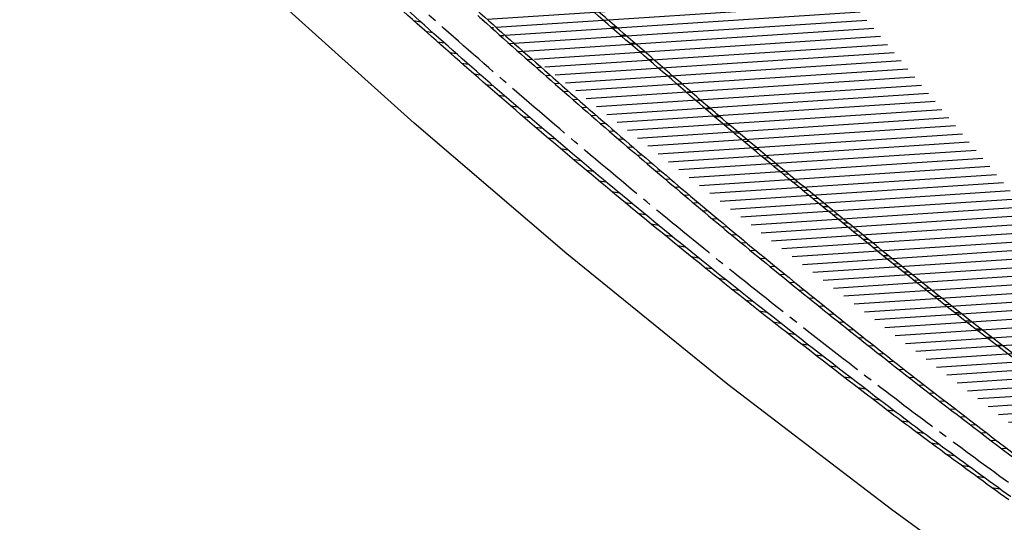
# Model space of a CAD drawing. Extents: x 454519 to 459636, y 422856 to 428936.
# Tile 49 of 82: x 455936 to 456051, y 426904 to 426963. Entities that reach past the tile are written whole.
import ezdxf

# ---------------------------------------------------------------- set-up
doc = ezdxf.new("R2010")
doc.units = 0
doc.header["$LTSCALE"] = 2
doc.header["$MEASUREMENT"] = 0
doc.linetypes.add('ACHSE', pattern=[5.5, 4, -0.5, 0.5, -0.5])
for name, color, linetype in [('ACHSETOP', 1, 'ACHSE'), ('FBR', 8, 'CONTINUOUS'), ('RINNE', 8, 'CONTINUOUS')]:
    doc.layers.add(name, color=color, linetype=linetype)
pattern_1 = [(3.773975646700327, (455992.015078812, 426960.8069440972), (-0.06582068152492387, 0.9978314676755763), [])]

msp = doc.modelspace()

# ---------------------------------------------------------------- hatches: boundary and pattern name
at = {"layer": 'RINNE'}
h = msp.add_hatch(dxfattribs=at)
h.set_pattern_fill('_USER', color=256, angle=45, pattern_type=0)
h.set_pattern_definition(pattern_1)
edge = h.paths.add_edge_path()
edge.add_arc((456706.4411801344, 427762.6067025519), 1073.912395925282, 228.1096512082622, 228.1470441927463)
edge.add_arc((456678.3279720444, 427731.2222189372), 1031.7776325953, 228.1470442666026, 228.7443340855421)
edge.add_arc((456817.1179151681, 427889.450250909), 1242.250334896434, 228.7443340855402, 229.2591103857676)
edge.add_arc((456655.3540386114, 427701.6536522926), 994.3892564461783, 229.2591103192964, 229.8344777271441)
edge.add_arc((456546.6304406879, 427572.8394985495), 825.8250047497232, 229.8344777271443, 230.5237640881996)
edge.add_arc((456558.4786236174, 427587.2246473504), 844.4613119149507, 230.5237641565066, 231.2054021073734)
edge.add_arc((456542.6020572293, 427567.4743682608), 819.1208524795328, 231.2054021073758, 231.9337716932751)
edge.add_arc((456729.1171736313, 427805.6348815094), 1121.624271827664, 231.9337716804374, 232.5562171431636)
edge.add_arc((456934.778702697, 428074.2034105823), 1459.892980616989, 232.5562171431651, 233.1286341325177)
edge.add_arc((456379.8464456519, 427334.3332336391), 535.0374845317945, 233.1286341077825, 234.0741831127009)
edge.add_arc((457408.1106984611, 428753.4778926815), 2287.549663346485, 234.0741831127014, 234.3800631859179)
edge.add_arc((456866.2793526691, 427997.2119791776), 1357.216744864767, 234.3800631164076, 234.7771743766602)
edge.add_arc((464010.5409575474, 438116.287582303), 13744.15199700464, 234.7771743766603, 234.830846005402)
edge.add_arc((452553.3409649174, 421856.0940063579), 6147.085440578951, 54.750590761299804, 54.83084403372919, ccw=False)
edge.add_arc((450423.3889629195, 418842.2157004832), 9837.635260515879, 54.68319294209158, 54.75059076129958, ccw=False)
edge.add_arc((457138.5254113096, 428320.4463469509), 1778.298352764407, 234.6831918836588, 234.8417144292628)
edge.add_arc((456312.9742775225, 427148.3422582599), 344.6447442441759, 234.8417144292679, 235.0346464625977)
edge.add_arc((455651.1323267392, 426201.9165695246), 810.2389521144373, 54.90881386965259, 55.03464184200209, ccw=False)
edge.add_arc((626422.3025217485, 508282.4458920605), 188910.6484772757, 205.3823657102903, 205.3841142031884)
edge.add_arc((456954.5834788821, 427870.8300588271), 1333.102490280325, 205.3841352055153, 205.4049463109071)
edge.add_arc((458532.7138070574, 428620.3483963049), 3080.178067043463, 205.4049463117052, 205.4263619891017)
edge.add_arc((1550284.820349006, 947638.4946961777), 1211923.632914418, 205.4263799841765, 205.4274597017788)
edge.add_arc((477688.698213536, 437702.3092579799), 24280.01867683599, 205.427459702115, 205.4469566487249)
edge.add_arc((517203.975589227, 456505.2410412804), 68040.81608416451, 205.4469541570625, 205.4586010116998)
edge.add_arc((456349.458995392, 427533.0808383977), 641.5708607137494, 205.4586010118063, 206.274924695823)
edge.add_arc((456893.6314883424, 427801.7313742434), 1248.445487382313, 206.2749247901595, 206.8602051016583)
edge.add_arc((456329.0991548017, 427515.8206175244), 615.6408442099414, 206.8602051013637, 207.7298477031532)
edge.add_arc((456730.4794299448, 427726.8167759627), 1069.100328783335, 207.7298477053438, 208.389861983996)
edge.add_arc((456776.6581306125, 427751.7749475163), 1121.592068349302, 208.3898619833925, 208.9733635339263)
edge.add_arc((456927.9310900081, 427835.5350069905), 1294.50608110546, 208.973363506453, 209.516510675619)
edge.add_arc((456713.8403745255, 427714.3268531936), 1048.485246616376, 209.5165106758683, 210.1493311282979)
edge.add_arc((456739.9802721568, 427729.5097063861), 1078.714591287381, 210.1493311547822, 210.7732249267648)
edge.add_arc((456488.7789916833, 427579.9227502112), 786.347799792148, 210.7732249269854, 211.6209509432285)
edge.add_arc((456413.5991257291, 427533.6338834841), 698.0603633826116, 211.6209508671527, 212.5206615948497)
edge.add_arc((456509.21856517, 427594.5986720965), 811.4613450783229, 212.5206615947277, 213.2703081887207)
edge.add_arc((456783.2679333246, 427774.4122317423), 1139.235615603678, 213.2703081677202, 213.9030311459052)
edge.add_arc((456933.7785731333, 427875.562742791), 1320.577498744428, 213.9030311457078, 214.4647752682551)
edge.add_arc((456431.9996749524, 427531.1536705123), 711.9728062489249, 214.4647751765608, 215.2297269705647)
edge.add_arc((456476.0714290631, 427562.2771301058), 765.926390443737, 215.2297269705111, 215.9776623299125)
edge.add_arc((456765.3114316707, 427772.2500499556), 1123.34548083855, 215.9776622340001, 216.5953030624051)
edge.add_arc((456809.5369494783, 427805.0891933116), 1178.430013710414, 216.595303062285, 217.1637610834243)
edge.add_arc((456701.0629044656, 427722.8609933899), 1042.312067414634, 217.1637609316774, 217.7681853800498)
edge.add_arc((456604.7520500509, 427648.2402554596), 920.4759676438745, 217.7681853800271, 218.5206743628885)
edge.add_arc((456318.3035235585, 427420.220001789), 554.3530450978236, 218.5206743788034, 219.4901857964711)
edge.add_arc((456528.37406017, 427593.3283626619), 826.5590974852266, 219.4901857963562, 220.0808899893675)
edge.add_arc((457478.2647514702, 428392.6692785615), 2068.025257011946, 220.0808900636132, 220.4543903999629)
edge.add_arc((457304.0648032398, 428244.1281273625), 1839.092743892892, 220.4543903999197, 220.8877486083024)
edge.add_arc((456561.2622209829, 427600.9703044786), 856.5411364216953, 220.8877485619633, 221.5226725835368)
edge.add_arc((456315.6048677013, 427383.4576779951), 528.4264035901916, 221.52267258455, 222.5897953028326)
edge.add_arc((456489.1192784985, 427542.9553317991), 764.1099887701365, 222.5897952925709, 223.4773137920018)
edge.add_arc((456673.2338726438, 427717.5350610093), 1017.834772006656, 223.4773137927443, 224.0533764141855)
edge.add_arc((456818.2277706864, 427857.8153168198), 1219.581595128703, 224.053376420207, 224.5796562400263)
edge.add_arc((456792.9479339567, 427832.9037103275), 1184.089930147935, 224.5796562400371, 225.1708086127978)
edge.add_arc((456580.1694347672, 427618.852754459), 882.2745868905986, 225.1708085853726, 225.8556112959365)
edge.add_arc((456478.2524220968, 427513.8454629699), 735.9406921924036, 225.8556112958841, 226.718988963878)
edge.add_arc((456503.4554284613, 427540.6080077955), 772.7024295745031, 226.7189889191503, 227.5615890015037)
edge.add_arc((456706.4411788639, 427762.6067011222), 1073.512394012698, 227.5615890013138, 228.1470441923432)
edge.add_arc((456678.3279720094, 427731.2222188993), 1031.377632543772, 228.1470442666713, 228.7443340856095)
edge.add_arc((456817.1179151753, 427889.4502509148), 1241.850334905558, 228.7443340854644, 229.2591103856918)
edge.add_arc((456655.3540386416, 427701.6536523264), 993.9892564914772, 229.259110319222, 229.834477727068)
edge.add_arc((456546.630440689, 427572.8394985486), 825.4250047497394, 229.8344777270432, 230.5237640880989)
edge.add_arc((456558.478623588, 427587.2246473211), 844.0613118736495, 230.5237641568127, 231.2054021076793)
edge.add_arc((456542.6020572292, 427567.4743682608), 818.7208524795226, 231.2054021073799, 231.9337716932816)
edge.add_arc((456729.1171736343, 427805.6348815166), 1121.224271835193, 231.933771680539, 232.5562171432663)
edge.add_arc((456934.7787026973, 428074.2034105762), 1459.492980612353, 232.5562171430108, 233.1286341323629)
edge.add_arc((456379.84644566, 427334.333233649), 534.6374845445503, 233.1286341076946, 234.0741831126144)
edge.add_arc((457408.1106984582, 428753.4778926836), 2287.149663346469, 234.0741831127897, 234.3800631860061)
edge.add_arc((456866.2793527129, 427997.2119792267), 1356.816744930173, 234.3800631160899, 234.7771743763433)
edge.add_arc((464010.5409575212, 438116.2875823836), 13743.75199705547, 234.7771743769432, 234.8308460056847)
edge.add_arc((452553.3409592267, 421856.0939983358), 6147.485450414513, 54.75059076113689, 54.83084403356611, ccw=False)
edge.add_arc((450423.3889629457, 418842.2157005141), 9838.035260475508, 54.6831929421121, 54.7505907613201, ccw=False)
edge.add_arc((457138.52541285, 428320.4463491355), 1777.898355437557, 234.6831918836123, 234.8417144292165)
edge.add_arc((456312.974277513, 427148.3422582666), 344.2447442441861, 234.8417144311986, 235.034646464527)
edge.add_arc((455651.1323182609, 426201.9165575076), 810.6389668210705, 54.90881386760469, 55.03464183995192, ccw=False)
h = msp.add_hatch(dxfattribs=at)
h.set_pattern_fill('_USER', color=256, angle=45, pattern_type=0)
h.set_pattern_definition(pattern_1)
edge = h.paths.add_edge_path()
edge.add_arc((456706.4411801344, 427762.6067025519), 1073.912395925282, 228.1096512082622, 228.1470441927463)
edge.add_arc((456678.3279720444, 427731.2222189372), 1031.7776325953, 228.1470442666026, 228.7443340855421)
edge.add_arc((456817.1179151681, 427889.450250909), 1242.250334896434, 228.7443340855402, 229.2591103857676)
edge.add_arc((456655.3540386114, 427701.6536522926), 994.3892564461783, 229.2591103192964, 229.8344777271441)
edge.add_arc((456546.6304406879, 427572.8394985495), 825.8250047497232, 229.8344777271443, 230.5237640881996)
edge.add_arc((456558.4786236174, 427587.2246473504), 844.4613119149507, 230.5237641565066, 231.2054021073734)
edge.add_arc((456542.6020572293, 427567.4743682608), 819.1208524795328, 231.2054021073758, 231.9337716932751)
edge.add_arc((456729.1171736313, 427805.6348815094), 1121.624271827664, 231.9337716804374, 232.5562171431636)
edge.add_arc((456934.778702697, 428074.2034105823), 1459.892980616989, 232.5562171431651, 233.1286341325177)
edge.add_arc((456379.8464456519, 427334.3332336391), 535.0374845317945, 233.1286341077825, 234.0741831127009)
edge.add_arc((457408.1106984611, 428753.4778926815), 2287.549663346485, 234.0741831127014, 234.3800631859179)
edge.add_arc((456866.2793526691, 427997.2119791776), 1357.216744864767, 234.3800631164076, 234.7771743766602)
edge.add_arc((464010.5409575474, 438116.287582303), 13744.15199700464, 234.7771743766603, 234.830846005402)
edge.add_arc((452553.3409649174, 421856.0940063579), 6147.085440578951, 54.750590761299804, 54.83084403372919, ccw=False)
edge.add_arc((450423.3889629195, 418842.2157004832), 9837.635260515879, 54.68319294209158, 54.75059076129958, ccw=False)
edge.add_arc((457138.5254113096, 428320.4463469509), 1778.298352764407, 234.6831918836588, 234.8417144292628)
edge.add_arc((456312.9742775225, 427148.3422582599), 344.6447442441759, 234.8417144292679, 235.0346464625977)
edge.add_arc((455651.1323267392, 426201.9165695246), 810.2389521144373, 54.90881386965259, 55.03464184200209, ccw=False)
edge.add_arc((626422.3025217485, 508282.4458920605), 188910.6484772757, 205.3823657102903, 205.3841142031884)
edge.add_arc((456954.5834788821, 427870.8300588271), 1333.102490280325, 205.3841352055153, 205.4049463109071)
edge.add_arc((458532.7138070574, 428620.3483963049), 3080.178067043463, 205.4049463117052, 205.4263619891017)
edge.add_arc((1550284.820349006, 947638.4946961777), 1211923.632914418, 205.4263799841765, 205.4274597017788)
edge.add_arc((477688.698213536, 437702.3092579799), 24280.01867683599, 205.427459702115, 205.4469566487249)
edge.add_arc((517203.975589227, 456505.2410412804), 68040.81608416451, 205.4469541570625, 205.4586010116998)
edge.add_arc((456349.458995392, 427533.0808383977), 641.5708607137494, 205.4586010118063, 206.274924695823)
edge.add_arc((456893.6314883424, 427801.7313742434), 1248.445487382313, 206.2749247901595, 206.8602051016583)
edge.add_arc((456329.0991548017, 427515.8206175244), 615.6408442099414, 206.8602051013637, 207.7298477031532)
edge.add_arc((456730.4794299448, 427726.8167759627), 1069.100328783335, 207.7298477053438, 208.389861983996)
edge.add_arc((456776.6581306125, 427751.7749475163), 1121.592068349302, 208.3898619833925, 208.9733635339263)
edge.add_arc((456927.9310900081, 427835.5350069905), 1294.50608110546, 208.973363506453, 209.516510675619)
edge.add_arc((456713.8403745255, 427714.3268531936), 1048.485246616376, 209.5165106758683, 210.1493311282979)
edge.add_arc((456739.9802721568, 427729.5097063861), 1078.714591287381, 210.1493311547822, 210.7732249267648)
edge.add_arc((456488.7789916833, 427579.9227502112), 786.347799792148, 210.7732249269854, 211.6209509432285)
edge.add_arc((456413.5991257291, 427533.6338834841), 698.0603633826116, 211.6209508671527, 212.5206615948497)
edge.add_arc((456509.21856517, 427594.5986720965), 811.4613450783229, 212.5206615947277, 213.2703081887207)
edge.add_arc((456783.2679333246, 427774.4122317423), 1139.235615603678, 213.2703081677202, 213.9030311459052)
edge.add_arc((456933.7785731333, 427875.562742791), 1320.577498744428, 213.9030311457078, 214.4647752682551)
edge.add_arc((456431.9996749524, 427531.1536705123), 711.9728062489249, 214.4647751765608, 215.2297269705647)
edge.add_arc((456476.0714290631, 427562.2771301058), 765.926390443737, 215.2297269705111, 215.9776623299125)
edge.add_arc((456765.3114316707, 427772.2500499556), 1123.34548083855, 215.9776622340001, 216.5953030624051)
edge.add_arc((456809.5369494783, 427805.0891933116), 1178.430013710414, 216.595303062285, 217.1637610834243)
edge.add_arc((456701.0629044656, 427722.8609933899), 1042.312067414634, 217.1637609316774, 217.7681853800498)
edge.add_arc((456604.7520500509, 427648.2402554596), 920.4759676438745, 217.7681853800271, 218.5206743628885)
edge.add_arc((456318.3035235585, 427420.220001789), 554.3530450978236, 218.5206743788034, 219.4901857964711)
edge.add_arc((456528.37406017, 427593.3283626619), 826.5590974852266, 219.4901857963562, 220.0808899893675)
edge.add_arc((457478.2647514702, 428392.6692785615), 2068.025257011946, 220.0808900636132, 220.4543903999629)
edge.add_arc((457304.0648032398, 428244.1281273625), 1839.092743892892, 220.4543903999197, 220.8877486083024)
edge.add_arc((456561.2622209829, 427600.9703044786), 856.5411364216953, 220.8877485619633, 221.5226725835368)
edge.add_arc((456315.6048677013, 427383.4576779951), 528.4264035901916, 221.52267258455, 222.5897953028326)
edge.add_arc((456489.1192784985, 427542.9553317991), 764.1099887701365, 222.5897952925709, 223.4773137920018)
edge.add_arc((456673.2338726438, 427717.5350610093), 1017.834772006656, 223.4773137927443, 224.0533764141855)
edge.add_arc((456818.2277706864, 427857.8153168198), 1219.581595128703, 224.053376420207, 224.5796562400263)
edge.add_arc((456792.9479339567, 427832.9037103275), 1184.089930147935, 224.5796562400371, 225.1708086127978)
edge.add_arc((456580.1694347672, 427618.852754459), 882.2745868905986, 225.1708085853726, 225.8556112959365)
edge.add_arc((456478.2524220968, 427513.8454629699), 735.9406921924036, 225.8556112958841, 226.718988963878)
edge.add_arc((456503.4554284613, 427540.6080077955), 772.7024295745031, 226.7189889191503, 227.5615890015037)
edge.add_arc((456706.4411788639, 427762.6067011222), 1073.512394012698, 227.5615890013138, 228.1470441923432)
edge.add_arc((456678.3279720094, 427731.2222188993), 1031.377632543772, 228.1470442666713, 228.7443340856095)
edge.add_arc((456817.1179151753, 427889.4502509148), 1241.850334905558, 228.7443340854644, 229.2591103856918)
edge.add_arc((456655.3540386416, 427701.6536523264), 993.9892564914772, 229.259110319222, 229.834477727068)
edge.add_arc((456546.630440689, 427572.8394985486), 825.4250047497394, 229.8344777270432, 230.5237640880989)
edge.add_arc((456558.478623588, 427587.2246473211), 844.0613118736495, 230.5237641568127, 231.2054021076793)
edge.add_arc((456542.6020572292, 427567.4743682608), 818.7208524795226, 231.2054021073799, 231.9337716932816)
edge.add_arc((456729.1171736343, 427805.6348815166), 1121.224271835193, 231.933771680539, 232.5562171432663)
edge.add_arc((456934.7787026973, 428074.2034105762), 1459.492980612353, 232.5562171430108, 233.1286341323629)
edge.add_arc((456379.84644566, 427334.333233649), 534.6374845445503, 233.1286341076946, 234.0741831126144)
edge.add_arc((457408.1106984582, 428753.4778926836), 2287.149663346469, 234.0741831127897, 234.3800631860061)
edge.add_arc((456866.2793527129, 427997.2119792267), 1356.816744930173, 234.3800631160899, 234.7771743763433)
edge.add_arc((464010.5409575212, 438116.2875823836), 13743.75199705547, 234.7771743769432, 234.8308460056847)
edge.add_arc((452553.3409592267, 421856.0939983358), 6147.485450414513, 54.75059076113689, 54.83084403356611, ccw=False)
edge.add_arc((450423.3889629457, 418842.2157005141), 9838.035260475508, 54.6831929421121, 54.7505907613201, ccw=False)
edge.add_arc((457138.52541285, 428320.4463491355), 1777.898355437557, 234.6831918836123, 234.8417144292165)
edge.add_arc((456312.974277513, 427148.3422582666), 344.2447442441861, 234.8417144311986, 235.034646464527)
edge.add_arc((455651.1323182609, 426201.9165575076), 810.6389668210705, 54.90881386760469, 55.03464183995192, ccw=False)

# ---------------------------------------------------------------- linework, layer by layer
at = {"layer": 'ACHSETOP', "flags": 128}
msp.add_lwpolyline([(457915.715, 424851.2929999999, -5.7237020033e-06), (457913.5820045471, 424853.8127098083, -4.40682974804e-05), (457913.305, 424854.14), (457897.156, 424873.224, 3.6424460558e-06), (457889.0809999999, 424882.7655, -8.380590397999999e-06), (457881.006, 424892.307, -2.3643986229e-06), (457872.6148452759, 424902.2225036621, -2.5570617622e-06), (457864.856, 424911.3910000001), (457848.707, 424930.475, 2.68727882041e-05), (457843.578, 424936.5355000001, -1.29691010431e-05), (457838.449, 424942.596, -0.0008275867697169), (457837.3373354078, 424943.9140458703, -0.0001929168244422), (457832.58, 424949.578, -0.0028355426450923), (457826.3601611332, 424957.0749066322, -0.0018102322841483), (457816.727, 424968.908, -0.002662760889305), (457809.6168318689, 424977.8032842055, -0.002227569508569), (457801.222, 424988.5189999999, -0.0022271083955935), (457793.586991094, 424998.4457470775, -0.0022354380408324), (457786.069, 425008.403, -0.0022366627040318), (457778.6386646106, 425018.4293945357, -0.002229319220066), (457771.2739999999, 425028.555, -0.0022277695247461), (457764.0066893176, 425038.7363237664, -0.0022310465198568), (457756.841, 425048.967, -0.0022380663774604), (457749.7119100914, 425059.3415419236, -0.0022697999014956), (457742.775, 425069.634, -0.0022012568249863), (457734.8705065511, 425081.5914196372, -0.0029583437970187), (457729.081, 425090.549, -0.0013758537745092), (457721.2991441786, 425102.8212166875, -0.0021970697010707), (457716.4810000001, 425110.541, -1.77989326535e-05), (457715.867577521, 425111.5336072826, 0.0001024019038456), (457715.761, 425111.706, 4.6999397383e-06), (457709.1855, 425122.3370000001, -6.2622585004e-06), (457702.61, 425132.968), (457689.4600000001, 425154.229), (457676.309, 425175.4909999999), (457663.1579999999, 425196.753, -6.4889327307e-06), (457656.5829999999, 425207.3835, 6.4889371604e-06), (457650.008, 425218.014), (457636.857, 425239.276), (457623.706, 425260.5379999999, -6.4889351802e-06), (457617.131, 425271.1685, 6.4889319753e-06), (457610.556, 425281.799), (457597.4050000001, 425303.061), (457584.254, 425324.3229999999, -1.70093747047e-05), (457577.679, 425334.9540000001, 1.70094578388e-05), (457571.104, 425345.585, 1.0520711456e-05), (457564.5285, 425356.2155, -6.502888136e-06), (457557.953, 425366.846, -2.0911148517e-06), (457550.8248519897, 425378.3703994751, -2.474848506e-06), (457544.802, 425388.108, -1.22541592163e-05), (457538.227, 425398.739, 1.6007444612e-06), (457531.652, 425409.37, 1.27604963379e-05), (457522.1504988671, 425424.7318210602, 3.64865904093e-05), (457518.8218128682, 425430.1123795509, 1.5838947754e-06), (457518.5, 425430.632, 0.0014941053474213), (457513.1669522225, 425439.1858245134, 0.0010094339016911), (457505.21, 425451.807, 0.002111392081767), (457499.479469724, 425460.7721368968, 0.0015644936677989), (457491.657, 425472.814, 0.0015642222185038), (457484.7942822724, 425483.2350990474, 0.0015586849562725), (457477.842, 425493.65, 0.0015615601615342), (457470.823847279, 425504.0228088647, 0.0015675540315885), (457463.768, 425514.3119999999, 0.0015669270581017), (457456.6441898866, 425524.5619353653, 0.0015624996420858), (457449.436, 425534.796, 0.001556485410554), (457442.1688317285, 425544.9782870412, 0.0015589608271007), (457434.85, 425555.099, 0.0015635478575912), (457427.4628506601, 425565.1809841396, 0.0015631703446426), (457420.011, 425575.2189999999, 0.0015648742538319), (457412.5004685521, 425585.204919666, 0.0015637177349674), (457404.922, 425595.151, 0.0015623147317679), (457397.2846513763, 425605.0454179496, 0.0015619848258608), (457389.5840000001, 425614.894, 0.0015630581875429), (457381.8118255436, 425624.7070369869, 0.0015675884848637), (457374.001, 425634.443, 0.001560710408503), (457366.1356377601, 425644.1222442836, 0.0015538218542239), (457358.175, 425653.795, 0.0015575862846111), (457350.1548215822, 425663.4174354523, 0.0015642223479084), (457342.109, 425672.949, 0.0015715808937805), (457333.9999520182, 425682.4341361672, 0.001566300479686), (457325.804, 425691.9, 0.0015597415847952), (457317.5557809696, 425701.3067350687, 0.001562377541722), (457309.263, 425710.646, 0.0015602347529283), (457300.9111034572, 425719.9343515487, 0.0015581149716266), (457292.49, 425729.183, 0.0015637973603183), (457284.0013162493, 425738.3897323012, 0.0015694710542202), (457275.4859999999, 425747.51, 0.0015643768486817), (457266.0079555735, 425757.5346882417, 0.0019262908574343), (457258.254, 425765.622, 0.0011855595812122), (457247.5588677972, 425776.6388564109, 0.0018872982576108), (457240.798, 425783.5179999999, 4.14654301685e-05), (457237.4503296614, 425786.8980544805, 0.0003161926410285), (457237.011, 425787.3410000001, 1.6280438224e-06), (457228.4492874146, 425795.9622116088, 2.6488112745e-06), (457223.187, 425801.261), (457205.5699999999, 425819), (457187.954, 425836.739), (457170.338, 425854.4779999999), (457152.722, 425872.217), (457135.106, 425889.956), (457117.49, 425907.6949999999), (457099.874, 425925.434), (457082.258, 425943.173), (457064.642, 425960.912, 1.419089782e-05), (457055.8335, 425969.7815, -1.41908994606e-05), (457047.025, 425978.651), (457029.4089999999, 425996.39), (457011.793, 426014.129), (456994.177, 426031.868), (456976.561, 426049.6070000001), (456958.945, 426067.346), (456941.329, 426085.085), (456923.713, 426102.824), (456906.097, 426120.563, 1.41909002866e-05), (456897.2884999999, 426129.4325, -1.41909011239e-05), (456888.48, 426138.302), (456870.864, 426156.041), (456853.248, 426173.78), (456835.632, 426191.5189999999), (456818.0159999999, 426209.258), (456800.4000000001, 426226.997), (456782.784, 426244.736), (456765.1679999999, 426262.4749999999), (456747.5520000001, 426280.214), (456729.935, 426297.954), (456712.319, 426315.693), (456694.703, 426333.4320000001), (456677.0870000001, 426351.171), (456659.471, 426368.9099999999), (456641.855, 426386.649), (456624.239, 426404.388), (456606.623, 426422.127), (456589.007, 426439.866, 1.41908994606e-05), (456580.1985, 426448.7354999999, -1.419089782e-05), (456571.39, 426457.605), (456553.7739999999, 426475.3439999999), (456536.158, 426493.0829999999), (456518.542, 426510.822), (456500.926, 426528.561), (456483.31, 426546.2999999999), (456465.694, 426564.039), (456448.078, 426581.778), (456430.4620000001, 426599.517, 1.4190898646e-05), (456421.6535, 426608.3865, -1.3510570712e-05), (456412.845, 426617.256), (456395.229, 426634.995), (456383.6329999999, 426646.672, 0.0007250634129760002), (456382.564301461, 426647.7450453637, 0.0001562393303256), (456377.596, 426652.716, 0.0026262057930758), (456370.6938300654, 426659.5454201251, 0.0016677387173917), (456359.733, 426670.206, 0.0024979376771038), (456351.5191550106, 426678.0627434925, 0.0020825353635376), (456341.581, 426687.396, 0.0020850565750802), (456332.3896813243, 426695.8848137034, 0.0020889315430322), (456323.145, 426704.281, 0.002081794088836), (456313.8389599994, 426712.5923190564, 0.0020742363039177), (456304.43, 426720.856, 0.0020791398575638), (456294.951384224, 426729.0423936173, 0.0020872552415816), (456285.4419999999, 426737.118, 0.0020932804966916), (456275.8588959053, 426745.11927066, 0.0020880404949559), (456266.185, 426753.0599999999, 0.00207738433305), (456256.4573893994, 426760.9100970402, 0.0020774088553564), (456246.665, 426768.679, 0.0020817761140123), (456236.7988537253, 426776.3735656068, 0.0020857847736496), (456226.888, 426783.971, 0.002088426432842), (456215.983967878, 426792.186172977, 0.0025125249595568), (456206.858, 426798.9309999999, 0.0016518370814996), (456194.4647360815, 426807.931992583, 0.0026130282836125), (456186.582, 426813.555, 0.0001312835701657), (456181.1924040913, 426817.3551108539, 0.0006611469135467), (456180.121, 426818.108, 1.1783587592e-06), (456173.1205, 426823.0135, -2.232950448e-06), (456166.12, 426827.919), (456145.646, 426842.266), (456125.173, 426856.613), (456104.7000000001, 426870.96), (456084.226, 426885.308, 1.18400998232e-05), (456075.0295, 426891.7525, -1.23971821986e-05), (456065.833, 426898.197, -0.0004398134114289), (456065.7244211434, 426898.2732337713, -2.42444577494e-05), (456063.7559999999, 426899.658, -0.0037126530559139), (456055.7163037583, 426905.404152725, -0.0024268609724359), (456043.5260000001, 426914.345, -0.0045115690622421), (456034.8507370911, 426920.894837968, -0.0034706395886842), (456023.711, 426929.588, -0.0034764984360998), (456013.9624268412, 426937.4158719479, -0.0034780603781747), (456004.328, 426945.375, -0.0034723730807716), (455994.8082299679, 426953.4646542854, -0.0034684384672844), (455985.391, 426961.695, -0.0034672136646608), (455976.0855838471, 426970.0581026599, -0.0034735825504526), (455966.914, 426978.534, -0.003474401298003), (455957.8619912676, 426987.1356547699, -0.0034673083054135), (455948.9120000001, 426995.88, -0.0034699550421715), (455940.0873319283, 427004.7445193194, -0.0034744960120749), (455931.398, 427013.7189999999, -0.0034787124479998), (455922.8336663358, 427022.8141259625, -0.0034747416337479), (455914.3869999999, 427032.0379999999, -0.0034709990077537), (455906.0678161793, 427041.3799572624, -0.0034759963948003), (455897.891, 427050.8229999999, -0.0034695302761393), (455889.8480537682, 427060.3764410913, -0.0034632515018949), (455881.924, 427070.058, -0.0034699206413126), (455874.1312284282, 427079.8531809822, -0.003479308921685), (455866.496, 427089.7289999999, -0.0034793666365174), (455859.0007225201, 427099.707762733, -0.0034686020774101), (455851.622, 427109.821, -0.0034649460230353), (455844.3866210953, 427120.0321984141, -0.0034729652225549), (455837.3099999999, 427130.319, -0.0034779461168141), (455830.3734090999, 427140.708654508, -0.0034738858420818), (455823.574, 427151.206, -0.0034699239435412), (455816.9236234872, 427161.7926200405, -0.0034710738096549), (455810.423, 427172.467, -0.0034717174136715), (455804.0695945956, 427183.2333632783, -0.0034726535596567), (455797.868, 427194.084, -0.0034727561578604), (455791.415108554, 427205.7474470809, -0.0039665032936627), (455785.918, 427216.042, -0.0029763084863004), (455778.9359194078, 427229.566150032, -0.004631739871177), (455774.582, 427238.324, -0.0005794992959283), (455770.4902915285, 427246.7742247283, -0.0017239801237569), (455769.128, 427249.6209999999, -7.0274294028e-06), (455765.12084198, 427258.0697383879, -2.11730011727e-05), (455763.7909999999, 427260.874), (455753.0800000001, 427283.463), (455742.368, 427306.052), (455731.656, 427328.6409999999, -1.64398793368e-05), (455726.8549999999, 427338.766, 1.24121185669e-05), (455722.054, 427348.891, 0.0005048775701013), (455721.9930163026, 427349.0192677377, 2.93048221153e-05), (455720.94, 427351.2279999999, 0.0057605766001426), (455716.6172567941, 427360.0311943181, 0.0037188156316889), (455709.664, 427373.5379999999, 0.0066881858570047), (455704.4555078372, 427383.1581415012, 0.0052035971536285), (455697.4689999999, 427395.36, 0.0052101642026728), (455691.0347966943, 427406.0734819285, 0.005207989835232), (455684.376, 427416.655, 0.0052122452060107), (455677.4979978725, 427427.0956800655, 0.0052146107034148), (455670.407, 427437.3859999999, 0.005207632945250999), (455663.105715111, 427447.5226071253, 0.0052013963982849), (455655.586, 427457.517, 0.005204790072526), (455647.5367865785, 427467.7641095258, 0.0056661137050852), (455639.94, 427477.014, 0.0047628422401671), (455630.2105965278, 427488.3691906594, 0.0070894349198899), (455623.495, 427495.841, 0.0016576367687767), (455615.5612473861, 427504.3634340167, 0.0035717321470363), (455611.838, 427508.28, 1.17252701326e-05), (455607.9953475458, 427512.2645901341, -2.68440352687e-05), (455606.3179999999, 427514.004), (455588.965, 427532.001), (455571.613, 427549.997), (455554.26, 427567.994), (455536.907, 427585.991, 1.38823844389e-05), (455528.2305, 427594.989, -1.38823844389e-05), (455519.554, 427603.987), (455502.201, 427621.984), (455484.848, 427639.981, 1.8861165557e-06), (455479.3094999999, 427645.7249999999, -9.099787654e-07), (455473.771, 427651.4689999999, -0.0011558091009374), (455472.6029245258, 427652.6860379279, -0.0002650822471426), (455467.525, 427658.007, -0.0039632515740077), (455460.8671384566, 427665.1027009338, -0.0025253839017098), (455450.564, 427676.373, -0.0037275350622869), (455442.9838321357, 427684.8758454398, -0.0031201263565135), (455434.068, 427695.157, -0.003121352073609), (455425.9926667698, 427704.7072329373, -0.003124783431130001), (455418.046, 427714.347, -0.0031305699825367), (455410.2178939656, 427724.0887358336, -0.0031292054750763), (455402.509, 427733.9320000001, -0.0031237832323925), (455394.928320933, 427743.86498148, -0.0031215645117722), (455387.467, 427753.899, -0.0031230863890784), (455380.1288377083, 427764.0291989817, -0.0031274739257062), (455372.928, 427774.236, -0.0031283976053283), (455365.8541891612, 427784.5338965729, -0.0031249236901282), (455358.902, 427794.931, -0.0031213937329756), (455351.8268312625, 427805.8035540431, -0.0033664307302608), (455345.3979999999, 427815.969, -0.0028826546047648), (455337.5810054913, 427828.6783308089, -0.004267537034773), (455332.424, 427837.338, -0.0010810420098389), (455326.4189047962, 427847.6716518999, -0.0022261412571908), (455323.536, 427852.7089999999, -8.7910746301e-06), (455321.0106625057, 427857.1676763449, 2.10703376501e-05), (455319.966, 427859.0119999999), (455307.644, 427880.764, -2.4278625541e-06), (455301.483, 427891.6404999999, 4.928862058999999e-06), (455295.322, 427902.5169999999, 4.9286920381e-06), (455289.1609999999, 427913.3929999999, -5.5836846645e-06), (455283, 427924.269, -1.8945056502e-06), (455276.8389358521, 427935.1454925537, -1.894512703e-06), (455270.678, 427946.0219999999, -3.271027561e-06), (455264.5175000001, 427956.8979999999, 3.2710273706e-06), (455258.357, 427967.7739999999, 2.2299249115e-06), (455252.1960601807, 427978.6504974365, 2.2299185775e-06), (455246.035, 427989.5269999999, 5.583686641e-06), (455239.874, 428000.4029999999, -4.9286920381e-06), (455233.713, 428011.2789999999, -4.9288640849e-06), (455227.5520000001, 428022.1554999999, 4.9288623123e-06), (455221.391, 428033.032, 4.9286917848e-06), (455215.23, 428043.9079999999, -4.9286900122e-06), (455209.069, 428054.7839999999, -4.9288620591e-06), (455202.908, 428065.6604999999, 4.9288620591e-06), (455196.747, 428076.537, 4.9286900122e-06), (455190.586, 428087.4129999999, -5.5836865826e-06), (455184.425, 428098.2889999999, -2.0849465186e-06), (455178.2639389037, 428109.1654968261, -2.0849534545e-06), (455172.1029999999, 428120.042, -3.271027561e-06), (455165.9425, 428130.918, 3.2710273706e-06), (455159.782, 428141.7939999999, 2.154606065e-06), (455153.621055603, 428152.6705093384, 2.1545958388e-06), (455147.46, 428163.547, 5.583686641e-06), (455141.299, 428174.423, -4.9286920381e-06), (455135.1379999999, 428185.2989999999, -4.928862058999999e-06), (455128.9769999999, 428196.1755, 4.9288640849e-06), (455122.8159999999, 428207.052, 4.9286900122e-06), (455116.655, 428217.928, -9.2834004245e-06), (455110.494, 428228.804), (455098.1720000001, 428250.557), (455091.753, 428261.8890000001, 0.0006840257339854), (455090.3253055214, 428264.4014055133, 0.0002175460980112), (455085.822, 428272.293, 0.0018807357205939), (455080.9557855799, 428280.7380291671, 0.0012017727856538), (455073.259, 428293.907, 0.0016315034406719), (455067.3301134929, 428303.9204669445, 0.0014208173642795), (455060.452, 428315.377, 0.0014278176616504), (455053.957306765, 428326.0565402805, 0.0014276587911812), (455047.4010000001, 428336.7000000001, 0.0014195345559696), (455040.7914707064, 428347.2942862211, 0.0014165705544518), (455034.108, 428357.8730000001, 0.0014158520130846), (455027.361249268, 428368.4190932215, 0.0014202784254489), (455020.5759999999, 428378.8939999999, 0.0014254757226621), (455013.722351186, 428389.3436762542, 0.0014248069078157), (455006.806, 428399.7590000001, 0.0014180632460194), (454999.838590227, 428410.1228597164, 0.0014153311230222), (454992.799, 428420.467, 0.0014168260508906), (454985.6991507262, 428430.7736839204, 0.0014204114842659), (454978.559, 428441.0140000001, 0.0014255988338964), (454971.3585461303, 428451.2165281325, 0.001422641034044), (454964.085, 428461.3989999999, 0.0014196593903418), (454956.7552913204, 428471.5377432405, 0.0014221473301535), (454949.381, 428481.617, 0.001169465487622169), (454943.2563431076, 428489.8978319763, 0.0014155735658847)], format="xyb", dxfattribs=at)
at = {"layer": 'FBR', "flags": 128}
msp.add_lwpolyline([(457176.513, 425850.979, -1.3087681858e-06), (457160.2869374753, 425867.3886079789, -0.0001755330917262)], format="xyb", dxfattribs=at)
msp.add_lwpolyline([(456165.866, 426815.016), (456154.929, 426822.744), (456144.9089999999, 426829.7429999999), (456134.12, 426837.3020000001), (456123.5970000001, 426844.672), (456112.359, 426852.574), (456101.997, 426859.883), (456092.0460000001, 426866.848), (456080.5600000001, 426874.9439999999), (456071.06, 426881.6140000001), (456060.8, 426888.803), (456050.27, 426896.289), (456037.7210000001, 426905.415), (456018.602, 426920.0539999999), (455999.785, 426935.302), (455981.961, 426950.5709999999), (455962.7139999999, 426967.9129999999), (455945.18, 426984.6509999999), (455932.399, 426997.4920000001), (455929.234, 426999.5889999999)], dxfattribs=at)
at = {"layer": 'RINNE'}
for p, q in [((455981.9196267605, 426962.5556708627), (455982.7078101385, 426962.4273460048)), ((455983.3037055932, 426961.3171607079), (455984.0947666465, 426961.1883673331)), ((456004.9346238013, 426961.8249065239), (456005.5177776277, 426961.8487510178)), ((455984.6957352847, 426960.0773560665), (455985.4897097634, 426959.9480883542)), ((456006.037157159, 426960.8691522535), (456006.6203361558, 426960.8929977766)), ((456007.1397769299, 426959.9134015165), (456007.7229811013, 426959.937248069)), ((455986.0958037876, 426958.8362426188), (455986.8927281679, 426958.7064946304)), ((456008.2424831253, 426958.9576543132), (456008.8257124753, 426958.9815018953)), ((456009.3452757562, 426958.0019106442), (456009.9285302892, 426958.025759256)), ((455987.5040008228, 426957.5938057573), (455988.3039111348, 426957.4635716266)), ((456010.448154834, 426957.04617051), (456011.0314345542, 426957.0700201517)), ((455988.9203660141, 426956.3500390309), (455989.7232393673, 426956.2193224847)), ((456011.5511203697, 426956.0904339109), (456012.1344252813, 426956.1142845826)), ((455990.3448633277, 426955.1049483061), (455991.15073102, 426954.9737442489)), ((456012.6541723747, 426955.1347008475), (456013.237502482, 426955.1585525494)), ((456013.75731086, 426954.1789713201), (456014.3406661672, 426954.2028240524)), ((455991.7775780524, 426953.8585196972), (455992.586477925, 426953.7268219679)), ((456014.860535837, 426953.2232453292), (456015.4439163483, 426953.2470990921)), ((455993.2186031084, 426952.6107380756), (455994.0305737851, 426952.4785403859)), ((456015.9638473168, 426952.2675228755), (456016.5472530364, 426952.291377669)), ((455994.6680333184, 426951.3615880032), (455995.4831142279, 426951.2288839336)), ((456017.0679670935, 426951.3118334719), (456017.6549839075, 426951.3358359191)), ((455996.1259654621, 426950.1110537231), (455996.9441967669, 426949.9778367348)), ((456018.1932476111, 426950.3570093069), (456018.7852099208, 426950.3812139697)), ((455997.5924871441, 426948.8591209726), (455998.4138951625, 426948.7253867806)), ((456019.326910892, 426949.4025279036), (456019.9198102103, 426949.4267708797)), ((456020.4637523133, 426948.4481764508), (456021.0575943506, 426948.4724579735)), ((455999.0676658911, 426947.6057787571), (455999.8922901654, 426947.4715209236)), ((456021.603787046, 426947.4939555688), (456022.1985775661, 426947.5182758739)), ((456000.5516014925, 426946.3510108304), (456001.3794845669, 426946.2162224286)), ((456022.7470304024, 426946.5398658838), (456023.3427752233, 426946.5642252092)), ((456002.0443980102, 426945.0948002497), (456002.8755833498, 426944.9594742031)), ((456023.8934978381, 426945.5859080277), (456024.4902028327, 426945.6103066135)), ((456003.5461617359, 426943.8371297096), (456004.3806937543, 426943.7012587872)), ((456025.0432049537, 426944.6320826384), (456025.6408760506, 426944.656520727)), ((456026.1961674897, 426943.6783903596), (456026.7948025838, 426943.702867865)), ((456027.3523136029, 426942.7248282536), (456027.9518752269, 426942.7493436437)), ((456005.0570012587, 426942.5779815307), (456005.8949159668, 426942.4415598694)), ((456028.5115735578, 426941.7713934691), (456029.1120671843, 426941.7959469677)), ((456006.5767351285, 426941.3173852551), (456007.4177440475, 426941.1804598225)), ((456029.6739618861, 426940.8180866), (456030.2753930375, 426940.842678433)), ((456008.104788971, 426940.055434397), (456008.9489034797, 426939.9180033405)), ((456030.8394932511, 426939.8649082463), (456031.4418675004, 426939.8895386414)), ((456009.6412279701, 426938.7921183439), (456010.4884871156, 426938.6541753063)), ((456032.0081824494, 426938.9118590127), (456032.6115054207, 426938.9365282)), ((456011.1861460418, 426937.5274218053), (456012.0365896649, 426937.3889602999)), ((456033.1800444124, 426937.9589395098), (456033.7843217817, 426937.9836477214)), ((456034.3550942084, 426937.0061503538), (456034.9603317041, 426937.0308978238)), ((456012.7396389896, 426936.2613291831), (456013.5933077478, 426936.1223425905)), ((456035.5333690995, 426936.0534930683), (456036.1396098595, 426936.0782815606)), ((456014.3018045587, 426934.9938245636), (456015.1587399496, 426934.8543061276)), ((456036.715034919, 426935.1009744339), (456037.3223082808, 426935.1258051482)), ((456015.8728056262, 426933.7248814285), (456016.7332212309, 426933.5847963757)), ((456037.9001371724, 426934.1485963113), (456038.5084497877, 426934.1734695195)), ((456017.4533209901, 426932.4543892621), (456018.3173835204, 426932.31371045)), ((456039.0886935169, 426933.1963594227), (456039.6980521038, 426933.2212753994)), ((456019.043608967, 426931.1823060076), (456019.9113696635, 426931.0410250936)), ((456040.2807217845, 426932.244264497), (456040.8911331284, 426932.2692235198)), ((456041.4762399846, 426931.2923122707), (456042.0877109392, 426931.3173146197)), ((456042.6752663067, 426930.3405034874), (456043.2878037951, 426930.3655494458)), ((456020.6437953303, 426929.9086111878), (456021.5153066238, 426929.7667196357)), ((456043.8778191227, 426929.3888388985), (456044.4914301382, 426929.4139287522)), ((456022.2540087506, 426928.6332838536), (456023.1293243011, 426928.4907729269)), ((456045.0839169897, 426928.4373192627), (456045.6986085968, 426928.4624533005)), ((456023.8743808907, 426927.3563025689), (456024.7535556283, 426927.2131633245)), ((456046.2937137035, 426927.4859508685), (456046.909924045, 426927.5111470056)), ((456047.5094925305, 426926.534827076), (456048.1277835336, 426926.560108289)), ((456025.5047255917, 426926.0776976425), (456026.3870537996, 426925.9340449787)), ((456048.7321186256, 426925.5839832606), (456049.3525166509, 426925.6093506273)), ((456027.1428047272, 426924.7978334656), (456028.0278925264, 426924.6537315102)), ((456049.9616621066, 426924.633422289), (456050.5841940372, 426924.6588769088)), ((456028.7882177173, 426923.5167752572), (456029.676094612, 426923.3722192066)), ((456030.4410340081, 426922.2345117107), (456031.3317300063, 426922.0894966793)), ((456032.1013242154, 426920.9510313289), (456032.9948698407, 426920.8055523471)), ((456033.7691601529, 426919.6663224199), (456034.6655864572, 426919.5203744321)), ((456035.4446148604, 426918.3803730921), (456036.3439534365, 426918.2339509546)), ((456037.129592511, 426917.092873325), (456038.0353203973, 426916.9454109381)), ((456038.83346053, 426915.8022979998), (456039.7469841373, 426915.6535663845)), ((456040.5579734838, 426914.5083614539), (456041.4795079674, 426914.3583255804)), ((456042.3036778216, 426913.2109747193), (456043.2334485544, 426913.0595978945)), ((456044.0700549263, 426911.9102222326), (456045.0047745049, 426911.7580396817)), ((456045.8454288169, 426910.6080049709), (456046.7823326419, 426910.4554668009)), ((456047.6265230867, 426909.3048563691), (456048.5656293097, 426909.1519596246)), ((456049.4133781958, 426908.0007698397), (456050.354705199, 426907.847511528))]:
    msp.add_line(p, q, dxfattribs=at)
for points in [[(455750.8884324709, 427297.871738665, 4.711156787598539e-06), (455760.6942518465, 427277.2457472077, 8.50714783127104e-05)], [(455750.8884324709, 427297.871738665, 4.711156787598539e-06), (455760.6942518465, 427277.2457472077, 8.50714783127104e-05)], [(455934.6452587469, 427017.1962269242, 0.00251355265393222), (455941.7238098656, 427009.8058393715, 0.002296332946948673), (455949.5499101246, 427001.7907600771, 0.002579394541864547), (455958.1697020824, 426993.1333451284, 0.002988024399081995), (455965.6925875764, 426985.7440347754, 0.003767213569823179), (455973.7083241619, 426978.0806305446, 0.0036765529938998), (455982.0379189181, 426970.3512012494, 0.002554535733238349), (455990.1709575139, 426962.9906494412, 0.002606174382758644), (455998.2167680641, 426955.8587098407, 0.002246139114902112), (456006.6375984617, 426948.539038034, 0.002510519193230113), (456014.2329991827, 426942.0626737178, 0.003007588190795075), (456021.8597870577, 426935.7035636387, 0.002974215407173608), (456029.6486121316, 426929.3657588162, 0.003178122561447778), (456037.8017635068, 426922.8966012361, 0.002715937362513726), (456047.4321930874, 426915.4385801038, 0.002497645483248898), (456059.0529946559, 426906.6314664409, 0.00412575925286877)], [(455934.6452587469, 427017.1962269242, 0.00251355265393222), (455941.7238098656, 427009.8058393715, 0.002296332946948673), (455949.5499101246, 427001.7907600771, 0.002579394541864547), (455958.1697020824, 426993.1333451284, 0.002988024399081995), (455965.6925875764, 426985.7440347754, 0.003767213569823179), (455973.7083241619, 426978.0806305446, 0.0036765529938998), (455982.0379189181, 426970.3512012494, 0.002554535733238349), (455990.1709575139, 426962.9906494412, 0.002606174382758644), (455998.2167680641, 426955.8587098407, 0.002246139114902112), (456006.6375984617, 426948.539038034, 0.002510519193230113), (456014.2329991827, 426942.0626737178, 0.003007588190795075), (456021.8597870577, 426935.7035636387, 0.002974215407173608), (456029.6486121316, 426929.3657588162, 0.003178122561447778), (456037.8017635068, 426922.8966012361, 0.002715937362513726), (456047.4321930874, 426915.4385801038, 0.002497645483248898), (456059.0529946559, 426906.6314664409, 0.00412575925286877)], [(456051.4043692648, 426906.5515560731, -0.001336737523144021), (456043.4266815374, 426912.3829331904, -0.004771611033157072), (456036.2047644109, 426917.7984658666, -0.002977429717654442), (456024.7670123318, 426926.6555641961, -0.003592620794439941), (456015.2356888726, 426934.2387891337, -0.003445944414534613), (456005.410949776, 426942.2838814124, -0.00351417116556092), (455996.5703368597, 426949.7310760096, -0.003523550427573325), (455987.8586690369, 426957.2818115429, -0.003696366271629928), (455979.0365114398, 426965.1542458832, -0.00314029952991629), (455968.779883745, 426974.5617685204, -0.003408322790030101), (455959.5918057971, 426983.213485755, -0.003501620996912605), (455950.7657618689, 426991.757475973, -0.004598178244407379), (455940.6854908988, 427001.837000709, -0.003976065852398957), (455929.2296746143, 427013.6917312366, -0.002990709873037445)], [(456051.6576569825, 426906.899570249, -0.001336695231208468), (456043.684, 426912.7279999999, -0.004771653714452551), (456036.4654685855, 426918.1409928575, -0.002977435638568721), (456025.033, 426926.994, -0.003592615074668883), (456015.505982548, 426934.573799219, -0.0034460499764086), (456005.686, 426942.615, -0.003514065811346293), (455996.8500851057, 426950.0582402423, -0.003523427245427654), (455988.143, 426957.605, -0.003696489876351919), (455979.324947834, 426965.4737669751, -0.00314037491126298), (455969.073, 426974.877, -0.003408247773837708), (455959.8896934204, 426983.5242270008, -0.003501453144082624), (455951.068, 426992.064, -0.004598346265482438), (455940.9920390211, 427002.1392083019, -0.003976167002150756), (455929.541, 427013.989, -0.002990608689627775)], [(456133.4343497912, 426864.6093984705, -0.001628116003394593), (456129.7068217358, 426867.0441199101, -0.009202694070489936), (456129.0450195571, 426867.4971394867, -0.0003430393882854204), (456115.2025035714, 426877.3659584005, 0.000757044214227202), (456108.9275595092, 426881.8317557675, 0.0002573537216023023), (456097.4971730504, 426889.9317302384, -0.0004382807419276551), (456090.7863234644, 426894.6909233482, -0.001613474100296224), (456084.6308410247, 426899.0943355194, -0.0007571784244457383), (456071.5622418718, 426908.5371348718, -0.002622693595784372), (456063.1892411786, 426914.6736728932, -0.002377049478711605), (456054.0198122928, 426921.5358942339, -0.004727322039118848), (456045.9410051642, 426927.7629319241, -0.003438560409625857), (456034.9795197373, 426936.5009410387, -0.002622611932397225), (456026.1857880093, 426943.6869632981, -0.002694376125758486), (456017.7009615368, 426950.7723594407, -0.00316000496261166), (456016.8425746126, 426951.506398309, -0.0001572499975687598), (455999.7679288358, 426966.304810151, -0.006556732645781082), (455993.9510175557, 426971.4846627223, -0.003316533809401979), (455982.6672020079, 426981.9393929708, -0.003316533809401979)], [(456133.652, 426864.945, -0.001628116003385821), (456129.9266529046, 426867.378296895, -0.009202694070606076), (456129.277, 426867.823, -0.0003430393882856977), (456115.4349309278, 426877.6915002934, 0.0007570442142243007), (456109.159, 426882.158, 0.0002573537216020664), (456097.7282775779, 426890.2582125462, -0.0004382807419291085), (456091.018, 426895.0170000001, -0.001613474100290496), (456084.8646171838, 426899.4189101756, -0.0007571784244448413), (456071.797, 426908.861, -0.002622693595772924), (456063.4273839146, 426914.9950574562, -0.002377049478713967), (456054.261, 426921.855, -0.004727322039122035), (456046.188183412, 426928.0774202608, -0.003438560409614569), (456035.231, 426936.812, -0.002622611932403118), (456026.4405175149, 426943.9953670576, -0.002694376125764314), (456017.959, 426951.078, -0.003160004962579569), (456017.1044556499, 426951.8087529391, -0.0001572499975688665), (456000.03, 426966.607, -0.006556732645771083), (455994.2209230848, 426971.7798762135, -0.003316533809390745), (455982.941, 426982.231)], [(455989.3821732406, 426963.1605100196, 0.0001631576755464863), (455989.9040690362, 426962.6927055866, 0.002606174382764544), (455997.953, 426955.558, 0.002246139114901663), (456006.376542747, 426948.2359705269, 0.002510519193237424), (456013.975, 426941.757, 0.00300758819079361), (456021.6054838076, 426935.3948083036, 0.00297421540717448), (456029.398, 426929.054, 0.003178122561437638), (456037.555134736, 426922.5816818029, 0.002715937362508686), (456047.189, 426915.121, 0.002497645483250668), (456058.8129864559, 426906.311472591, 0.004125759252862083), (456065.92, 426901.072, 0.001334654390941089), (456075.828360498, 426893.9329929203, 0.001732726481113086), (456083.494, 426888.481, 0.0002341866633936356), (456094.0150864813, 426881.0602926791, -0.0003501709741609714), (456101.05, 426876.096, -0.0002940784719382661), (456110.4964343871, 426869.4117319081, 0.0006916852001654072), (456114.515, 426866.573, 0.0008418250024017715), (456115.4649247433, 426865.9063269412, -0.0005490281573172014), (456116.922, 426864.885, -0.002384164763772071)], [(456107.921, 426867.3, -9.510235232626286e-06), (456100.1395345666, 426872.7432237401, 3.172507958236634e-05)], [(456112.2411518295, 426863.758087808, 6.646895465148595e-06), (456107.8746640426, 426866.8073015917, -0.000144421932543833)]]:
    msp.add_lwpolyline(points, format="xyb", dxfattribs=at)

doc.saveas('drawing.dxf')
